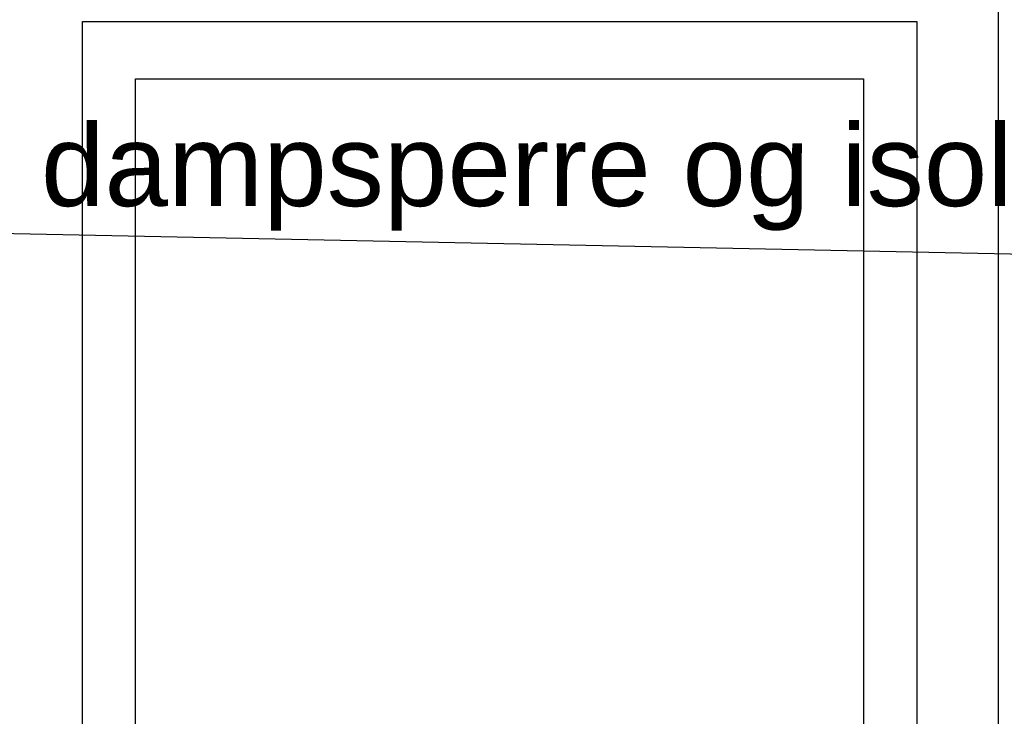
# Model space of a CAD drawing. Header units: millimetres. Extents: x -82116 to -57126, y -2070 to 13065.
# Tile 61 of 74: x -66370 to -65166, y 7401 to 8252. Entities that reach past the tile are written whole.
import ezdxf

# ---------------------------------------------------------------- set-up
doc = ezdxf.new("R2010")
doc.units = ezdxf.units.MM
doc.header["$LTSCALE"] = 0.5
doc.header["$MEASUREMENT"] = 0
doc.linetypes.add('PLINE', pattern=[0])
for name, color, linetype in [('0(Nye konstruksjoner)', 7, 'Continuous'), ('222- Søyler', 7, 'Continuous'), ('244- Vinduer_ dører_ foldevegger(Nye konstruksjoner)', 7, 'Continuous'), ('832- Tekst bygning(Nye konstruksjoner)', 7, 'Continuous')]:
    doc.layers.add(name, color=color, linetype=linetype)
doc.styles.add('GENERATED_STYLE_3', font='arial.ttf')
doc.dimstyles.new('GENERATED_STYLE__2', dxfattribs={"dimtxt": 0.18, "dimasz": 182.4, "dimexe": 0.18, "dimexo": 0.0625, "dimgap": 0, "dimtad": 0, "dimtih": 1, "dimtoh": 1, "dimdec": 4, "dimzin": 0, "dimdsep": 46, "dimcen": 0.09, "dimadec": 0, "dimazin": 0, "dimtfac": 1, "dimtdec": 4, "dimtmove": 0, "dimatfit": 3, "dimldrblk": 'ARROWHEAD_5', "dimfxl": 1, "dimtolj": 1, "dimtzin": 0, "dimarcsym": 0})

# ---------------------------------------------------------------- blocks, each defined once
blk = doc.blocks.new('ARROWHEAD_5')
at = {"linetype": 'Continuous'}
blk.add_hatch(color=256, dxfattribs=at).paths.add_polyline_path([(-1, 0.2679), (0, 0), (-1, -0.2679)])
blk.add_line((0, 0), (-1, 0), dxfattribs=at)

msp = doc.modelspace()

# ---------------------------------------------------------------- linework, layer by layer
at = {"layer": '0(Nye konstruksjoner)', "linetype": 'PLINE'}
for p, q in [((-66293.2, 8250), (-65273.2, 8250)), ((-66293.2, 6300), (-66293.2, 8250)), ((-65273.2, 8250), (-65273.2, 6300))]:
    msp.add_line(p, q, dxfattribs=at)
at = {"layer": '222- Søyler', "linetype": 'PLINE'}
msp.add_line((-65173.2, 6300), (-65173.2, 8478.8), dxfattribs=at)
at = {"layer": '244- Vinduer_ dører_ foldevegger(Nye konstruksjoner)', "linetype": 'PLINE'}
for p, q in [((-66228.2, 6300), (-66228.2, 8180)), ((-66228.2, 8180), (-65338.2, 8180)), ((-65338.2, 8180), (-65338.2, 6300))]:
    msp.add_line(p, q, dxfattribs=at)

# ---------------------------------------------------------------- texts
at = {"layer": '832- Tekst bygning(Nye konstruksjoner)', "linetype": 'Continuous', "insert": (-66553.4, 7994.4), "char_height": 100, "attachment_point": 7, "style": 'GENERATED_STYLE_3'}
msp.add_mtext('\\A1;{\\pql;\\fArial|b0|i0|c0|p0;\\W1.000000;Ny dampsperre og isolering}', dxfattribs=at)

# ---------------------------------------------------------------- leaders
at = {"layer": '832- Tekst bygning(Nye konstruksjoner)', "linetype": 'PLINE', "annotation_type": 0, "has_hookline": 1, "text_width": 1686.7}
for points, hookline_direction in [([(-67639.6, 8512.4), (-67370.4, 8288.7), (-67452.3, 8243.3), (-67269.9, 8243.3)], 0), ([(-64345.2, 7949), (-66553.4, 7994.4)], 1)]:
    msp.add_leader(points, dimstyle='GENERATED_STYLE__2', dxfattribs=dict(at, hookline_direction=hookline_direction))

doc.saveas('drawing.dxf')
